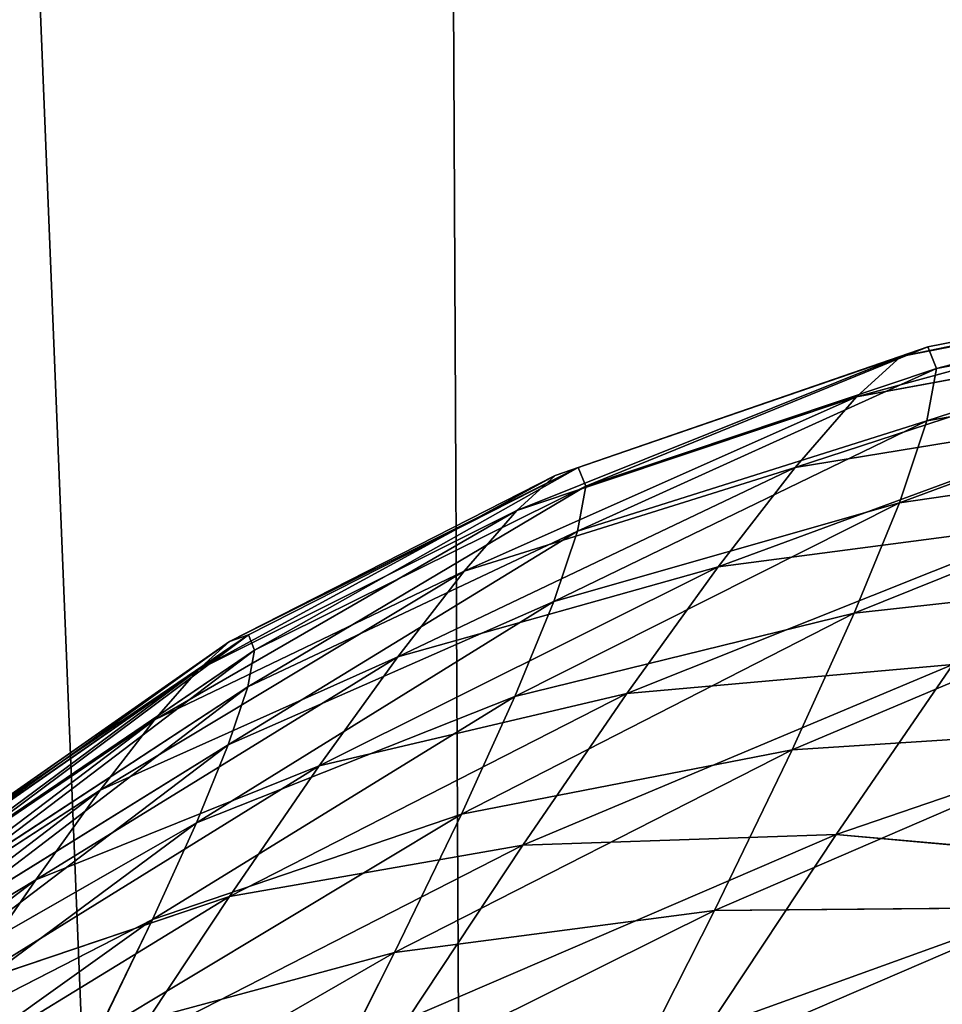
# Model space of a CAD drawing. Extents: x 80 to 596, y 77 to 1633.
# Tile 64 of 256: x 212 to 222, y 365 to 376. Entities that reach past the tile are written whole.
import ezdxf

# ---------------------------------------------------------------- set-up
doc = ezdxf.new("R2010")
doc.units = 0
doc.header["$LTSCALE"] = 25.4
doc.layers.get('0').update_dxf_attribs({"color": 13, "linetype": 'CONTINUOUS'})

# ---------------------------------------------------------------- blocks, each defined once
blk = doc.blocks.new('CADILLAC-III-8190-7988-799')
at = {"color": 7}
for p, q in [((-112.463, 373.155, 1460.116), (-116.368, 372.388, 1459.875)), ((-112.463, 373.155, 1460.116), (-116.368, 372.388, 1459.875)), ((-112.787, 373.04, 1463.349), (-116.656, 372.286, 1462.758)), ((-112.787, 373.04, 1463.349), (-116.656, 372.286, 1462.758)), ((-112.358, 372.894, 1456.878), (-116.274, 372.155, 1456.986)), ((-112.358, 372.894, 1456.878), (-116.274, 372.155, 1456.986)), ((-113.324, 372.552, 1466.517), (-117.135, 371.851, 1465.584)), ((-113.324, 372.552, 1466.517), (-117.135, 371.851, 1465.584)), ((-116.368, 372.388, 1459.875), (-120.131, 371.091, 1459.654)), ((-116.368, 372.388, 1459.875), (-120.131, 371.091, 1459.654)), ((-116.656, 372.286, 1462.758), (-116.368, 372.388, 1459.875)), ((-116.656, 372.286, 1462.758), (-116.368, 372.388, 1459.875)), ((-116.368, 372.388, 1459.875), (-116.274, 372.155, 1456.986)), ((-116.368, 372.388, 1459.875), (-116.274, 372.155, 1456.986)), ((-116.656, 372.286, 1462.758), (-120.379, 371.003, 1462.137)), ((-116.656, 372.286, 1462.758), (-120.379, 371.003, 1462.137)), ((-117.135, 371.851, 1465.584), (-116.656, 372.286, 1462.758)), ((-117.135, 371.851, 1465.584), (-116.656, 372.286, 1462.758)), ((-112.473, 372.263, 1453.691), (-116.376, 371.592, 1454.144)), ((-112.473, 372.263, 1453.691), (-116.376, 371.592, 1454.144)), ((-116.274, 372.155, 1456.986), (-120.05, 370.891, 1457.167)), ((-116.274, 372.155, 1456.986), (-120.05, 370.891, 1457.167)), ((-116.274, 372.155, 1456.986), (-116.376, 371.592, 1454.144)), ((-116.274, 372.155, 1456.986), (-116.376, 371.592, 1454.144)), ((-117.135, 371.851, 1465.584), (-120.791, 370.629, 1464.57)), ((-117.135, 371.851, 1465.584), (-120.791, 370.629, 1464.57)), ((-117.795, 371.091, 1468.303), (-117.135, 371.851, 1465.584)), ((-117.795, 371.091, 1468.303), (-117.135, 371.851, 1465.584)), ((-114.064, 371.7, 1469.566), (-117.795, 371.091, 1468.303)), ((-114.064, 371.7, 1469.566), (-117.795, 371.091, 1468.303)), ((-116.376, 371.592, 1454.144), (-120.138, 370.406, 1454.72)), ((-116.376, 371.592, 1454.144), (-120.138, 370.406, 1454.72)), ((-116.376, 371.592, 1454.144), (-116.673, 370.709, 1451.399)), ((-116.376, 371.592, 1454.144), (-116.673, 370.709, 1451.399)), ((-112.806, 371.272, 1450.613), (-116.673, 370.709, 1451.399)), ((-112.806, 371.272, 1450.613), (-116.673, 370.709, 1451.399)), ((-120.379, 371.003, 1462.137), (-123.885, 369.217, 1461.497)), ((-120.379, 371.003, 1462.137), (-123.885, 369.217, 1461.497)), ((-120.131, 371.091, 1459.654), (-123.681, 369.289, 1459.46)), ((-120.131, 371.091, 1459.654), (-123.681, 369.289, 1459.46)), ((-117.795, 371.091, 1468.303), (-121.359, 369.974, 1466.911)), ((-117.795, 371.091, 1468.303), (-121.359, 369.974, 1466.911)), ((-120.791, 370.629, 1464.57), (-120.379, 371.003, 1462.137)), ((-120.791, 370.629, 1464.57), (-120.379, 371.003, 1462.137)), ((-120.379, 371.003, 1462.137), (-120.131, 371.091, 1459.654)), ((-120.379, 371.003, 1462.137), (-120.131, 371.091, 1459.654)), ((-120.131, 371.091, 1459.654), (-120.05, 370.891, 1457.167)), ((-120.131, 371.091, 1459.654), (-120.05, 370.891, 1457.167)), ((-118.624, 370.019, 1470.866), (-117.795, 371.091, 1468.303)), ((-118.624, 370.019, 1470.866), (-117.795, 371.091, 1468.303)), ((-120.05, 370.891, 1457.167), (-123.614, 369.125, 1457.418)), ((-120.05, 370.891, 1457.167), (-123.614, 369.125, 1457.418)), ((-120.05, 370.891, 1457.167), (-120.138, 370.406, 1454.72)), ((-120.05, 370.891, 1457.167), (-120.138, 370.406, 1454.72)), ((-116.673, 370.709, 1451.399), (-120.394, 369.646, 1452.357)), ((-116.673, 370.709, 1451.399), (-120.394, 369.646, 1452.357)), ((-116.673, 370.709, 1451.399), (-117.16, 369.521, 1448.8)), ((-116.673, 370.709, 1451.399), (-117.16, 369.521, 1448.8)), ((-120.791, 370.629, 1464.57), (-124.223, 368.91, 1463.495)), ((-120.791, 370.629, 1464.57), (-124.223, 368.91, 1463.495)), ((-121.359, 369.974, 1466.911), (-120.791, 370.629, 1464.57)), ((-121.359, 369.974, 1466.911), (-120.791, 370.629, 1464.57)), ((-114.993, 370.499, 1472.44), (-118.624, 370.019, 1470.866)), ((-114.993, 370.499, 1472.44), (-118.624, 370.019, 1470.866)), ((-120.138, 370.406, 1454.72), (-123.687, 368.727, 1455.409)), ((-120.138, 370.406, 1454.72), (-123.687, 368.727, 1455.409)), ((-120.138, 370.406, 1454.72), (-120.394, 369.646, 1452.357)), ((-120.138, 370.406, 1454.72), (-120.394, 369.646, 1452.357)), ((-121.359, 369.974, 1466.911), (-124.69, 368.372, 1465.417)), ((-121.359, 369.974, 1466.911), (-124.69, 368.372, 1465.417)), ((-118.624, 370.019, 1470.866), (-122.073, 369.052, 1469.118)), ((-118.624, 370.019, 1470.866), (-122.073, 369.052, 1469.118)), ((-122.073, 369.052, 1469.118), (-121.359, 369.974, 1466.911)), ((-122.073, 369.052, 1469.118), (-121.359, 369.974, 1466.911)), ((-119.608, 368.655, 1473.227), (-118.624, 370.019, 1470.866)), ((-119.608, 368.655, 1473.227), (-118.624, 370.019, 1470.866)), ((-113.352, 369.94, 1447.699), (-117.16, 369.521, 1448.8)), ((-113.352, 369.94, 1447.699), (-117.16, 369.521, 1448.8)), ((-120.394, 369.646, 1452.357), (-123.897, 368.103, 1453.469)), ((-120.394, 369.646, 1452.357), (-123.897, 368.103, 1453.469)), ((-120.394, 369.646, 1452.357), (-120.813, 368.623, 1450.119)), ((-120.394, 369.646, 1452.357), (-120.813, 368.623, 1450.119)), ((-117.16, 369.521, 1448.8), (-120.813, 368.623, 1450.119)), ((-117.16, 369.521, 1448.8), (-120.813, 368.623, 1450.119)), ((-117.16, 369.521, 1448.8), (-117.828, 368.049, 1446.392)), ((-117.16, 369.521, 1448.8), (-117.828, 368.049, 1446.392)), ((-123.885, 369.217, 1461.497), (-127.107, 366.961, 1460.852)), ((-123.885, 369.217, 1461.497), (-127.107, 366.961, 1460.852)), ((-123.681, 369.289, 1459.46), (-126.951, 367.017, 1459.294)), ((-123.681, 369.289, 1459.46), (-126.951, 367.017, 1459.294)), ((-124.223, 368.91, 1463.495), (-123.885, 369.217, 1461.497)), ((-124.223, 368.91, 1463.495), (-123.885, 369.217, 1461.497)), ((-123.885, 369.217, 1461.497), (-123.681, 369.289, 1459.46)), ((-123.885, 369.217, 1461.497), (-123.681, 369.289, 1459.46)), ((-123.681, 369.289, 1459.46), (-123.614, 369.125, 1457.418)), ((-123.681, 369.289, 1459.46), (-123.614, 369.125, 1457.418)), ((-123.614, 369.125, 1457.418), (-126.9, 366.891, 1457.733)), ((-123.614, 369.125, 1457.418), (-126.9, 366.891, 1457.733)), ((-123.614, 369.125, 1457.418), (-123.687, 368.727, 1455.409)), ((-123.614, 369.125, 1457.418), (-123.687, 368.727, 1455.409)), ((-122.073, 369.052, 1469.118), (-125.276, 367.615, 1467.228)), ((-122.073, 369.052, 1469.118), (-125.276, 367.615, 1467.228)), ((-122.92, 367.877, 1471.151), (-122.073, 369.052, 1469.118)), ((-122.92, 367.877, 1471.151), (-122.073, 369.052, 1469.118)), ((-124.223, 368.91, 1463.495), (-127.366, 366.726, 1462.379)), ((-124.223, 368.91, 1463.495), (-127.366, 366.726, 1462.379)), ((-124.69, 368.372, 1465.417), (-124.223, 368.91, 1463.495)), ((-124.69, 368.372, 1465.417), (-124.223, 368.91, 1463.495)), ((-116.096, 368.97, 1475.087), (-119.608, 368.655, 1473.227)), ((-116.096, 368.97, 1475.087), (-119.608, 368.655, 1473.227)), ((-117.353, 367.14, 1477.462), (-116.096, 368.97, 1475.087)), ((-117.353, 367.14, 1477.462), (-116.096, 368.97, 1475.087)), ((-123.687, 368.727, 1455.409), (-126.956, 366.587, 1456.197)), ((-123.687, 368.727, 1455.409), (-126.956, 366.587, 1456.197)), ((-123.687, 368.727, 1455.409), (-123.897, 368.103, 1453.469)), ((-123.687, 368.727, 1455.409), (-123.897, 368.103, 1453.469)), ((-120.813, 368.623, 1450.119), (-124.241, 367.263, 1451.631)), ((-120.813, 368.623, 1450.119), (-124.241, 367.263, 1451.631)), ((-119.608, 368.655, 1473.227), (-122.92, 367.877, 1471.151)), ((-119.608, 368.655, 1473.227), (-122.92, 367.877, 1471.151)), ((-120.813, 368.623, 1450.119), (-121.388, 367.356, 1448.046)), ((-120.813, 368.623, 1450.119), (-121.388, 367.356, 1448.046)), ((-120.728, 367.023, 1475.345), (-119.608, 368.655, 1473.227)), ((-120.728, 367.023, 1475.345), (-119.608, 368.655, 1473.227)), ((-124.69, 368.372, 1465.417), (-127.722, 366.316, 1463.849)), ((-124.69, 368.372, 1465.417), (-127.722, 366.316, 1463.849)), ((-125.276, 367.615, 1467.228), (-124.69, 368.372, 1465.417)), ((-125.276, 367.615, 1467.228), (-124.69, 368.372, 1465.417)), ((-114.1, 368.29, 1445), (-117.828, 368.049, 1446.392)), ((-114.1, 368.29, 1445), (-117.828, 368.049, 1446.392)), ((-123.897, 368.103, 1453.469), (-127.117, 366.109, 1454.714)), ((-123.897, 368.103, 1453.469), (-127.117, 366.109, 1454.714)), ((-123.897, 368.103, 1453.469), (-124.241, 367.263, 1451.631)), ((-123.897, 368.103, 1453.469), (-124.241, 367.263, 1451.631)), ((-117.828, 368.049, 1446.392), (-121.388, 367.356, 1448.046)), ((-117.828, 368.049, 1446.392), (-121.388, 367.356, 1448.046)), ((-117.828, 368.049, 1446.392), (-118.664, 366.321, 1444.22)), ((-117.828, 368.049, 1446.392), (-118.664, 366.321, 1444.22)), ((-122.92, 367.877, 1471.151), (-125.971, 366.651, 1468.898)), ((-122.92, 367.877, 1471.151), (-125.971, 366.651, 1468.898)), ((-123.885, 366.472, 1472.975), (-122.92, 367.877, 1471.151)), ((-123.885, 366.472, 1472.975), (-122.92, 367.877, 1471.151)), ((-125.276, 367.615, 1467.228), (-128.171, 365.736, 1465.234)), ((-125.276, 367.615, 1467.228), (-128.171, 365.736, 1465.234)), ((-125.971, 366.651, 1468.898), (-125.276, 367.615, 1467.228)), ((-125.971, 366.651, 1468.898), (-125.276, 367.615, 1467.228)), ((-121.388, 367.356, 1448.046), (-124.713, 366.223, 1449.93)), ((-121.388, 367.356, 1448.046), (-124.713, 366.223, 1449.93)), ((-121.388, 367.356, 1448.046), (-122.107, 365.867, 1446.176)), ((-121.388, 367.356, 1448.046), (-122.107, 365.867, 1446.176)), ((-124.241, 367.263, 1451.631), (-127.38, 365.467, 1453.309)), ((-124.241, 367.263, 1451.631), (-127.38, 365.467, 1453.309)), ((-124.241, 367.263, 1451.631), (-124.713, 366.223, 1449.93)), ((-124.241, 367.263, 1451.631), (-124.713, 366.223, 1449.93)), ((-117.353, 367.14, 1477.462), (-120.728, 367.023, 1475.345)), ((-117.353, 367.14, 1477.462), (-120.728, 367.023, 1475.345)), ((-118.741, 365.042, 1479.521), (-117.353, 367.14, 1477.462)), ((-118.741, 365.042, 1479.521), (-117.353, 367.14, 1477.462)), ((-113.822, 366.82, 1479.285), (-117.353, 367.14, 1477.462)), ((-113.822, 366.82, 1479.285), (-117.353, 367.14, 1477.462)), ((-120.728, 367.023, 1475.345), (-123.885, 366.472, 1472.975)), ((-120.728, 367.023, 1475.345), (-123.885, 366.472, 1472.975)), ((-121.966, 365.152, 1477.182), (-120.728, 367.023, 1475.345)), ((-121.966, 365.152, 1477.182), (-120.728, 367.023, 1475.345)), ((-125.971, 366.651, 1468.898), (-128.702, 364.999, 1466.51)), ((-125.971, 366.651, 1468.898), (-128.702, 364.999, 1466.51)), ((-126.763, 365.497, 1470.395), (-125.971, 366.651, 1468.898)), ((-126.763, 365.497, 1470.395), (-125.971, 366.651, 1468.898)), ((-123.885, 366.472, 1472.975), (-126.763, 365.497, 1470.395)), ((-123.885, 366.472, 1472.975), (-126.763, 365.497, 1470.395)), ((-124.951, 364.861, 1474.556), (-123.885, 366.472, 1472.975)), ((-124.951, 364.861, 1474.556), (-123.885, 366.472, 1472.975)), ((-115.038, 366.352, 1442.565), (-118.664, 366.321, 1444.22)), ((-115.038, 366.352, 1442.565), (-118.664, 366.321, 1444.22)), ((-124.713, 366.223, 1449.93), (-127.74, 364.672, 1452.008)), ((-124.713, 366.223, 1449.93), (-127.74, 364.672, 1452.008)), ((-124.713, 366.223, 1449.93), (-125.304, 365.001, 1448.395)), ((-124.713, 366.223, 1449.93), (-125.304, 365.001, 1448.395)), ((-118.664, 366.321, 1444.22), (-122.107, 365.867, 1446.176)), ((-118.664, 366.321, 1444.22), (-122.107, 365.867, 1446.176)), ((-118.664, 366.321, 1444.22), (-119.654, 364.365, 1442.323)), ((-118.664, 366.321, 1444.22), (-119.654, 364.365, 1442.323)), ((-122.107, 365.867, 1446.176), (-125.304, 365.001, 1448.395)), ((-122.107, 365.867, 1446.176), (-125.304, 365.001, 1448.395)), ((-122.107, 365.867, 1446.176), (-122.96, 364.184, 1444.542)), ((-122.107, 365.867, 1446.176), (-122.96, 364.184, 1444.542))]:
    blk.add_line(p, q, dxfattribs=at)
mesh = blk.add_polyface(dxfattribs=at)
corners = [(-242.988, 380.472, 1411.125), (-246.192, 300.973, 1411.125), (-247.799, 340.852, 1411.125), (-238.208, 261.868, 1411.125), (-231.884, 418.808, 1411.125), (-224.056, 224.55, 1411.125), (-214.774, 454.866, 1411.125), (-204.1, 189.986, 1411.125), (-192.102, 487.712, 1411.125), (-178.858, 159.07, 1411.125), (-164.454, 516.496, 1411.125), (-148.984, 132.604, 1411.125), (-132.548, 540.473, 1411.125), (-115.251, 111.273, 1411.125), (-97.208, 559.021, 1411.125), (-78.534, 95.629, 1411.125), (-74.237, 341.539, 1411.125), (-59.35, 571.659, 1411.125), (-68.222, 362.022, 1411.125), (-56.681, 379.98, 1411.125), (-19.956, 578.062, 1411.125), (-40.548, 393.96, 1411.125), (-21.13, 402.828, 1411.125), (0, 405.866, 1411.125), (19.956, 578.062, 1411.125), (21.13, 402.828, 1411.125), (59.35, 571.659, 1411.125), (40.548, 393.96, 1411.125), (56.681, 379.98, 1411.125), (68.222, 362.022, 1411.125), (97.208, 559.021, 1411.125), (74.237, 341.539, 1411.125), (74.237, 320.192, 1411.125), (78.534, 95.629, 1411.125), (115.251, 111.273, 1411.125), (132.548, 540.473, 1411.125), (148.984, 132.604, 1411.125), (164.454, 516.496, 1411.125), (178.858, 159.07, 1411.125), (192.102, 487.712, 1411.125), (204.1, 189.986, 1411.125), (214.774, 454.866, 1411.125), (224.056, 224.55, 1411.125), (231.884, 418.808, 1411.125), (238.208, 261.868, 1411.125), (242.988, 380.472, 1411.125), (246.192, 300.973, 1411.125), (247.799, 340.852, 1411.125), (-74.237, 320.192, 1411.125), (-39.782, 86.077, 1411.125), (-68.222, 299.71, 1411.125), (-56.681, 281.751, 1411.125), (-40.548, 267.772, 1411.125), (-21.13, 258.904, 1411.125), (0, 82.866, 1411.125), (0, 255.866, 1411.125), (21.13, 258.904, 1411.125), (39.782, 86.077, 1411.125), (40.548, 267.772, 1411.125), (56.681, 281.751, 1411.125), (68.222, 299.71, 1411.125)]
mesh.append_faces([[corners[k] for k in face] for face in [(0, 1, 2), (46, 45, 47)]], dxfattribs={"vtx0": -1, "color": 7})
mesh.append_faces([[corners[k] for k in face] for face in [(1, 0, 3), (3, 4, 5), (5, 6, 7), (7, 8, 9), (9, 10, 11), (11, 12, 13), (13, 14, 15), (16, 17, 18), (18, 17, 19), (19, 20, 21), (21, 20, 22), (22, 20, 23), (23, 24, 25), (25, 26, 27), (27, 26, 28), (28, 26, 29), (29, 30, 31), (31, 30, 32), (33, 30, 34), (34, 35, 36), (36, 37, 38), (38, 39, 40), (40, 41, 42), (42, 43, 44), (44, 45, 46), (15, 48, 49), (48, 15, 16), (49, 53, 54), (54, 56, 57), (57, 58, 33)]], dxfattribs={"vtx0": -1, "vtx1": -1, "color": 7})
mesh.append_faces([[corners[k] for k in face] for face in [(15, 14, 16), (32, 30, 33)]], dxfattribs={"vtx0": -1, "vtx1": -1, "vtx2": -1, "color": 7})
mesh.append_faces([[corners[k] for k in face] for face in [(3, 0, 4), (5, 4, 6), (7, 6, 8), (9, 8, 10), (11, 10, 12), (13, 12, 14), (16, 14, 17), (19, 17, 20), (23, 20, 24), (25, 24, 26), (29, 26, 30), (34, 30, 35), (36, 35, 37), (38, 37, 39), (40, 39, 41), (42, 41, 43), (44, 43, 45), (49, 48, 50), (49, 50, 51), (49, 51, 52), (49, 52, 53), (54, 53, 55), (54, 55, 56), (57, 56, 58), (33, 58, 59), (33, 59, 60), (33, 60, 32)]], dxfattribs={"vtx0": -1, "vtx2": -1, "color": 7})
mesh = blk.add_polyface(dxfattribs=at)
corners = [(-39.782, 86.077, 1411.325), (-74.237, 320.192, 1411.325), (-78.534, 95.629, 1411.325), (-68.222, 299.71, 1411.325), (-56.681, 281.751, 1411.325), (-40.548, 267.772, 1411.325), (-21.13, 258.904, 1411.325), (0, 82.866, 1411.325), (0, 255.866, 1411.325), (39.782, 86.077, 1411.325), (21.13, 258.904, 1411.325), (40.548, 267.772, 1411.325), (78.534, 95.629, 1411.325), (56.681, 281.751, 1411.325), (68.222, 299.71, 1411.325), (74.237, 320.192, 1411.325), (74.237, 341.539, 1411.325), (-246.192, 300.973, 1411.325), (-242.988, 380.472, 1411.325), (-247.799, 340.852, 1411.325), (-238.208, 261.868, 1411.325), (-231.884, 418.808, 1411.325), (-224.056, 224.55, 1411.325), (-214.774, 454.866, 1411.325), (-204.1, 189.986, 1411.325), (-192.102, 487.712, 1411.325), (-178.858, 159.07, 1411.325), (-164.454, 516.496, 1411.325), (-148.984, 132.604, 1411.325), (-132.548, 540.473, 1411.325), (-115.251, 111.273, 1411.325), (-97.208, 559.021, 1411.325), (-74.237, 341.539, 1411.325), (-59.35, 571.659, 1411.325), (-68.222, 362.022, 1411.325), (-56.681, 379.98, 1411.325), (-19.956, 578.062, 1411.325), (-40.548, 393.96, 1411.325), (-21.13, 402.828, 1411.325), (0, 405.866, 1411.325), (19.956, 578.062, 1411.325), (21.13, 402.828, 1411.325), (59.35, 571.659, 1411.325), (40.548, 393.96, 1411.325), (56.681, 379.98, 1411.325), (68.222, 362.022, 1411.325), (97.208, 559.021, 1411.325), (115.251, 111.273, 1411.325), (132.548, 540.473, 1411.325), (148.984, 132.604, 1411.325), (164.454, 516.496, 1411.325), (178.858, 159.07, 1411.325), (192.102, 487.712, 1411.325), (204.1, 189.986, 1411.325), (214.774, 454.866, 1411.325), (224.056, 224.55, 1411.325), (231.884, 418.808, 1411.325), (238.208, 261.868, 1411.325), (242.988, 380.472, 1411.325), (246.192, 300.973, 1411.325), (247.799, 340.852, 1411.325)]
mesh.append_faces([[corners[k] for k in face] for face in [(17, 18, 19), (58, 59, 60)]], dxfattribs={"vtx0": -1, "color": 7})
mesh.append_faces([[corners[k] for k in face] for face in [(0, 1, 2), (1, 0, 3), (3, 0, 4), (4, 0, 5), (5, 0, 6), (6, 7, 8), (8, 9, 10), (10, 9, 11), (11, 12, 13), (13, 12, 14), (14, 12, 15), (15, 12, 16), (18, 20, 21), (21, 22, 23), (23, 24, 25), (25, 26, 27), (27, 28, 29), (29, 30, 31), (31, 32, 33), (32, 2, 1), (33, 35, 36), (36, 39, 40), (40, 41, 42), (42, 45, 46), (46, 47, 48), (48, 49, 50), (50, 51, 52), (52, 53, 54), (54, 55, 56), (56, 57, 58)]], dxfattribs={"vtx0": -1, "vtx1": -1, "color": 7})
mesh.append_faces([[corners[k] for k in face] for face in [(31, 2, 32), (46, 16, 12)]], dxfattribs={"vtx0": -1, "vtx1": -1, "vtx2": -1, "color": 7})
mesh.append_faces([[corners[k] for k in face] for face in [(6, 0, 7), (8, 7, 9), (11, 9, 12), (18, 17, 20), (21, 20, 22), (23, 22, 24), (25, 24, 26), (27, 26, 28), (29, 28, 30), (31, 30, 2), (33, 32, 34), (33, 34, 35), (36, 35, 37), (36, 37, 38), (36, 38, 39), (40, 39, 41), (42, 41, 43), (42, 43, 44), (42, 44, 45), (46, 45, 16), (46, 12, 47), (48, 47, 49), (50, 49, 51), (52, 51, 53), (54, 53, 55), (56, 55, 57), (58, 57, 59)]], dxfattribs={"vtx0": -1, "vtx2": -1, "color": 7})
mesh = blk.add_polyface(dxfattribs=at)
corners = [(-241.615, 310.171, 1555.795), (-235.734, 387.748, 1555.795), (-241.806, 349.197, 1555.795), (-235.167, 271.681, 1555.795), (-223.557, 424.826, 1555.795), (-222.628, 234.724, 1555.795), (-205.59, 459.47, 1555.795), (-204.323, 200.257, 1555.795), (-182.298, 490.784, 1555.795), (-180.726, 169.173, 1555.795), (-154.284, 517.955, 1555.795), (-152.448, 142.276, 1555.795), (-122.275, 540.282, 1555.795), (-120.222, 120.264, 1555.795), (-87.099, 557.184, 1555.795), (-84.882, 103.707, 1555.795), (-49.667, 568.225, 1555.795), (-47.344, 93.032, 1555.795), (-10.949, 573.118, 1555.795), (-8.58, 88.518, 1555.795), (28.053, 571.738, 1555.795), (30.407, 90.28, 1555.795), (66.328, 564.118, 1555.795), (68.606, 98.273, 1555.795), (102.886, 550.458, 1555.795), (105.028, 112.29, 1555.795), (136.778, 531.11, 1555.795), (138.73, 131.968, 1555.795), (167.129, 506.576, 1555.795), (168.839, 156.797, 1555.795), (193.15, 477.492, 1555.795), (194.575, 186.135, 1555.795), (214.17, 444.609, 1555.795), (215.271, 219.221, 1555.795), (229.642, 408.781, 1555.795), (230.393, 255.199, 1555.795), (239.167, 370.935, 1555.795), (239.547, 293.137, 1555.795), (242.497, 332.051, 1555.795)]
mesh.append_faces([[corners[k] for k in face] for face in [(0, 1, 2), (36, 37, 38)]], dxfattribs={"vtx0": -1, "color": 7})
mesh.append_faces([[corners[k] for k in face] for face in [(1, 3, 4), (4, 5, 6), (6, 7, 8), (8, 9, 10), (10, 11, 12), (12, 13, 14), (14, 15, 16), (16, 17, 18), (18, 19, 20), (20, 21, 22), (22, 23, 24), (24, 25, 26), (26, 27, 28), (28, 29, 30), (30, 31, 32), (32, 33, 34), (34, 35, 36)]], dxfattribs={"vtx0": -1, "vtx1": -1, "color": 7})
mesh.append_faces([[corners[k] for k in face] for face in [(1, 0, 3), (4, 3, 5), (6, 5, 7), (8, 7, 9), (10, 9, 11), (12, 11, 13), (14, 13, 15), (16, 15, 17), (18, 17, 19), (20, 19, 21), (22, 21, 23), (24, 23, 25), (26, 25, 27), (28, 27, 29), (30, 29, 31), (32, 31, 33), (34, 33, 35), (36, 35, 37)]], dxfattribs={"vtx0": -1, "vtx2": -1, "color": 7})
mesh = blk.add_polyface(dxfattribs=at)
corners = [(-235.734, 387.748, 1555.395), (-241.615, 310.171, 1555.395), (-241.806, 349.197, 1555.395), (-235.167, 271.681, 1555.395), (-223.557, 424.826, 1555.395), (-222.628, 234.724, 1555.395), (-205.59, 459.47, 1555.395), (-204.323, 200.257, 1555.395), (-182.298, 490.784, 1555.395), (-180.726, 169.173, 1555.395), (-154.284, 517.955, 1555.395), (-152.448, 142.276, 1555.395), (-122.275, 540.282, 1555.395), (-120.222, 120.264, 1555.395), (-87.099, 557.184, 1555.395), (-84.882, 103.707, 1555.395), (-49.667, 568.225, 1555.395), (-47.344, 93.032, 1555.395), (-10.949, 573.118, 1555.395), (-8.58, 88.518, 1555.395), (28.053, 571.738, 1555.395), (30.407, 90.28, 1555.395), (66.328, 564.118, 1555.395), (68.606, 98.273, 1555.395), (102.886, 550.458, 1555.395), (105.028, 112.29, 1555.395), (136.778, 531.11, 1555.395), (138.73, 131.968, 1555.395), (167.129, 506.576, 1555.395), (168.839, 156.797, 1555.395), (193.15, 477.492, 1555.395), (194.575, 186.135, 1555.395), (214.17, 444.609, 1555.395), (215.271, 219.221, 1555.395), (229.642, 408.781, 1555.395), (230.393, 255.199, 1555.395), (239.167, 370.935, 1555.395), (239.547, 293.137, 1555.395), (242.497, 332.051, 1555.395)]
mesh.append_faces([[corners[k] for k in face] for face in [(0, 1, 2), (37, 36, 38)]], dxfattribs={"vtx0": -1, "color": 7})
mesh.append_faces([[corners[k] for k in face] for face in [(1, 0, 3), (3, 4, 5), (5, 6, 7), (7, 8, 9), (9, 10, 11), (11, 12, 13), (13, 14, 15), (15, 16, 17), (17, 18, 19), (19, 20, 21), (21, 22, 23), (23, 24, 25), (25, 26, 27), (27, 28, 29), (29, 30, 31), (31, 32, 33), (33, 34, 35), (35, 36, 37)]], dxfattribs={"vtx0": -1, "vtx1": -1, "color": 7})
mesh.append_faces([[corners[k] for k in face] for face in [(3, 0, 4), (5, 4, 6), (7, 6, 8), (9, 8, 10), (11, 10, 12), (13, 12, 14), (15, 14, 16), (17, 16, 18), (19, 18, 20), (21, 20, 22), (23, 22, 24), (25, 24, 26), (27, 26, 28), (29, 28, 30), (31, 30, 32), (33, 32, 34), (35, 34, 36)]], dxfattribs={"vtx0": -1, "vtx2": -1, "color": 7})
mesh = blk.add_polyface(dxfattribs=at)
corners = [(-116.656, 372.286, 1462.758), (-112.463, 373.155, 1460.116), (-116.368, 372.388, 1459.875), (-112.787, 373.04, 1463.349)]
mesh.append_faces([[corners[k] for k in face] for face in [(0, 1, 2), (1, 0, 3)]], dxfattribs={"vtx0": -1, "color": 7})
mesh = blk.add_polyface(dxfattribs=at)
corners = [(-116.274, 372.155, 1456.986), (-112.463, 373.155, 1460.116), (-112.358, 372.894, 1456.878), (-116.368, 372.388, 1459.875)]
mesh.append_faces([[corners[k] for k in face] for face in [(0, 1, 2), (1, 0, 3)]], dxfattribs={"vtx0": -1, "color": 7})
mesh = blk.add_polyface(dxfattribs=at)
corners = [(-117.135, 371.851, 1465.584), (-112.787, 373.04, 1463.349), (-116.656, 372.286, 1462.758), (-113.324, 372.552, 1466.517)]
mesh.append_faces([[corners[k] for k in face] for face in [(0, 1, 2), (1, 0, 3)]], dxfattribs={"vtx0": -1, "color": 7})
mesh = blk.add_polyface(dxfattribs=at)
corners = [(-116.376, 371.592, 1454.144), (-112.358, 372.894, 1456.878), (-112.473, 372.263, 1453.691), (-116.274, 372.155, 1456.986)]
mesh.append_faces([[corners[k] for k in face] for face in [(0, 1, 2), (1, 0, 3)]], dxfattribs={"vtx0": -1, "color": 7})
mesh = blk.add_polyface(dxfattribs=at)
corners = [(-117.795, 371.091, 1468.303), (-113.324, 372.552, 1466.517), (-117.135, 371.851, 1465.584), (-114.064, 371.7, 1469.566)]
mesh.append_faces([[corners[k] for k in face] for face in [(0, 1, 2), (1, 0, 3)]], dxfattribs={"vtx0": -1, "color": 7})
mesh = blk.add_polyface(dxfattribs=at)
corners = [(-120.379, 371.003, 1462.137), (-116.368, 372.388, 1459.875), (-120.131, 371.091, 1459.654), (-116.656, 372.286, 1462.758)]
mesh.append_faces([[corners[k] for k in face] for face in [(0, 1, 2), (1, 0, 3)]], dxfattribs={"vtx0": -1, "color": 7})
mesh = blk.add_polyface(dxfattribs=at)
corners = [(-120.05, 370.891, 1457.167), (-116.368, 372.388, 1459.875), (-116.274, 372.155, 1456.986), (-120.131, 371.091, 1459.654)]
mesh.append_faces([[corners[k] for k in face] for face in [(0, 1, 2), (1, 0, 3)]], dxfattribs={"vtx0": -1, "color": 7})
mesh = blk.add_polyface(dxfattribs=at)
corners = [(-120.791, 370.629, 1464.57), (-116.656, 372.286, 1462.758), (-120.379, 371.003, 1462.137), (-117.135, 371.851, 1465.584)]
mesh.append_faces([[corners[k] for k in face] for face in [(0, 1, 2), (1, 0, 3)]], dxfattribs={"vtx0": -1, "color": 7})
mesh = blk.add_polyface(dxfattribs=at)
corners = [(-116.673, 370.709, 1451.399), (-112.473, 372.263, 1453.691), (-112.806, 371.272, 1450.613), (-116.376, 371.592, 1454.144)]
mesh.append_faces([[corners[k] for k in face] for face in [(0, 1, 2), (1, 0, 3)]], dxfattribs={"vtx0": -1, "color": 7})
mesh = blk.add_polyface(dxfattribs=at)
corners = [(-120.138, 370.406, 1454.72), (-116.274, 372.155, 1456.986), (-116.376, 371.592, 1454.144), (-120.05, 370.891, 1457.167)]
mesh.append_faces([[corners[k] for k in face] for face in [(0, 1, 2), (1, 0, 3)]], dxfattribs={"vtx0": -1, "color": 7})
mesh = blk.add_polyface(dxfattribs=at)
corners = [(-121.359, 369.974, 1466.911), (-117.135, 371.851, 1465.584), (-120.791, 370.629, 1464.57), (-117.795, 371.091, 1468.303)]
mesh.append_faces([[corners[k] for k in face] for face in [(0, 1, 2), (1, 0, 3)]], dxfattribs={"vtx0": -1, "color": 7})
mesh = blk.add_polyface(dxfattribs=at)
corners = [(-118.624, 370.019, 1470.866), (-114.064, 371.7, 1469.566), (-117.795, 371.091, 1468.303), (-114.993, 370.499, 1472.44)]
mesh.append_faces([[corners[k] for k in face] for face in [(0, 1, 2), (1, 0, 3)]], dxfattribs={"vtx0": -1, "color": 7})
mesh = blk.add_polyface(dxfattribs=at)
corners = [(-120.394, 369.646, 1452.357), (-116.376, 371.592, 1454.144), (-116.673, 370.709, 1451.399), (-120.138, 370.406, 1454.72)]
mesh.append_faces([[corners[k] for k in face] for face in [(0, 1, 2), (1, 0, 3)]], dxfattribs={"vtx0": -1, "color": 7})
mesh = blk.add_polyface(dxfattribs=at)
corners = [(-117.16, 369.521, 1448.8), (-112.806, 371.272, 1450.613), (-113.352, 369.94, 1447.699), (-116.673, 370.709, 1451.399)]
mesh.append_faces([[corners[k] for k in face] for face in [(0, 1, 2), (1, 0, 3)]], dxfattribs={"vtx0": -1, "color": 7})
mesh = blk.add_polyface(dxfattribs=at)
corners = [(-124.223, 368.91, 1463.495), (-120.379, 371.003, 1462.137), (-123.885, 369.217, 1461.497), (-120.791, 370.629, 1464.57)]
mesh.append_faces([[corners[k] for k in face] for face in [(0, 1, 2), (1, 0, 3)]], dxfattribs={"vtx0": -1, "color": 7})
mesh = blk.add_polyface(dxfattribs=at)
corners = [(-123.885, 369.217, 1461.497), (-120.131, 371.091, 1459.654), (-123.681, 369.289, 1459.46), (-120.379, 371.003, 1462.137)]
mesh.append_faces([[corners[k] for k in face] for face in [(0, 1, 2), (1, 0, 3)]], dxfattribs={"vtx0": -1, "color": 7})
mesh = blk.add_polyface(dxfattribs=at)
corners = [(-123.614, 369.125, 1457.418), (-120.131, 371.091, 1459.654), (-120.05, 370.891, 1457.167), (-123.681, 369.289, 1459.46)]
mesh.append_faces([[corners[k] for k in face] for face in [(0, 1, 2), (1, 0, 3)]], dxfattribs={"vtx0": -1, "color": 7})
mesh = blk.add_polyface(dxfattribs=at)
corners = [(-122.073, 369.052, 1469.118), (-117.795, 371.091, 1468.303), (-121.359, 369.974, 1466.911), (-118.624, 370.019, 1470.866)]
mesh.append_faces([[corners[k] for k in face] for face in [(0, 1, 2), (1, 0, 3)]], dxfattribs={"vtx0": -1, "color": 7})
mesh = blk.add_polyface(dxfattribs=at)
corners = [(-123.687, 368.727, 1455.409), (-120.05, 370.891, 1457.167), (-120.138, 370.406, 1454.72), (-123.614, 369.125, 1457.418)]
mesh.append_faces([[corners[k] for k in face] for face in [(0, 1, 2), (1, 0, 3)]], dxfattribs={"vtx0": -1, "color": 7})
mesh = blk.add_polyface(dxfattribs=at)
corners = [(-120.813, 368.623, 1450.119), (-116.673, 370.709, 1451.399), (-117.16, 369.521, 1448.8), (-120.394, 369.646, 1452.357)]
mesh.append_faces([[corners[k] for k in face] for face in [(0, 1, 2), (1, 0, 3)]], dxfattribs={"vtx0": -1, "color": 7})
mesh = blk.add_polyface(dxfattribs=at)
corners = [(-124.69, 368.372, 1465.417), (-120.791, 370.629, 1464.57), (-124.223, 368.91, 1463.495), (-121.359, 369.974, 1466.911)]
mesh.append_faces([[corners[k] for k in face] for face in [(0, 1, 2), (1, 0, 3)]], dxfattribs={"vtx0": -1, "color": 7})
mesh = blk.add_polyface(dxfattribs=at)
corners = [(-119.608, 368.655, 1473.227), (-114.993, 370.499, 1472.44), (-118.624, 370.019, 1470.866), (-116.096, 368.97, 1475.087)]
mesh.append_faces([[corners[k] for k in face] for face in [(0, 1, 2), (1, 0, 3)]], dxfattribs={"vtx0": -1, "color": 7})
mesh = blk.add_polyface(dxfattribs=at)
corners = [(-123.897, 368.103, 1453.469), (-120.138, 370.406, 1454.72), (-120.394, 369.646, 1452.357), (-123.687, 368.727, 1455.409)]
mesh.append_faces([[corners[k] for k in face] for face in [(0, 1, 2), (1, 0, 3)]], dxfattribs={"vtx0": -1, "color": 7})
mesh = blk.add_polyface(dxfattribs=at)
corners = [(-125.276, 367.615, 1467.228), (-121.359, 369.974, 1466.911), (-124.69, 368.372, 1465.417), (-122.073, 369.052, 1469.118)]
mesh.append_faces([[corners[k] for k in face] for face in [(0, 1, 2), (1, 0, 3)]], dxfattribs={"vtx0": -1, "color": 7})
mesh = blk.add_polyface(dxfattribs=at)
corners = [(-122.92, 367.877, 1471.151), (-118.624, 370.019, 1470.866), (-122.073, 369.052, 1469.118), (-119.608, 368.655, 1473.227)]
mesh.append_faces([[corners[k] for k in face] for face in [(0, 1, 2), (1, 0, 3)]], dxfattribs={"vtx0": -1, "color": 7})
mesh = blk.add_polyface(dxfattribs=at)
corners = [(-117.828, 368.049, 1446.392), (-113.352, 369.94, 1447.699), (-114.1, 368.29, 1445), (-117.16, 369.521, 1448.8)]
mesh.append_faces([[corners[k] for k in face] for face in [(0, 1, 2), (1, 0, 3)]], dxfattribs={"vtx0": -1, "color": 7})
mesh = blk.add_polyface(dxfattribs=at)
corners = [(-124.241, 367.263, 1451.631), (-120.394, 369.646, 1452.357), (-120.813, 368.623, 1450.119), (-123.897, 368.103, 1453.469)]
mesh.append_faces([[corners[k] for k in face] for face in [(0, 1, 2), (1, 0, 3)]], dxfattribs={"vtx0": -1, "color": 7})
mesh = blk.add_polyface(dxfattribs=at)
corners = [(-121.388, 367.356, 1448.046), (-117.16, 369.521, 1448.8), (-117.828, 368.049, 1446.392), (-120.813, 368.623, 1450.119)]
mesh.append_faces([[corners[k] for k in face] for face in [(0, 1, 2), (1, 0, 3)]], dxfattribs={"vtx0": -1, "color": 7})
mesh = blk.add_polyface(dxfattribs=at)
corners = [(-127.366, 366.726, 1462.379), (-123.885, 369.217, 1461.497), (-127.107, 366.961, 1460.852), (-124.223, 368.91, 1463.495)]
mesh.append_faces([[corners[k] for k in face] for face in [(0, 1, 2), (1, 0, 3)]], dxfattribs={"vtx0": -1, "color": 7})
mesh = blk.add_polyface(dxfattribs=at)
corners = [(-127.107, 366.961, 1460.852), (-123.681, 369.289, 1459.46), (-126.951, 367.017, 1459.294), (-123.885, 369.217, 1461.497)]
mesh.append_faces([[corners[k] for k in face] for face in [(0, 1, 2), (1, 0, 3)]], dxfattribs={"vtx0": -1, "color": 7})
mesh = blk.add_polyface(dxfattribs=at)
corners = [(-126.9, 366.891, 1457.733), (-123.681, 369.289, 1459.46), (-123.614, 369.125, 1457.418), (-126.951, 367.017, 1459.294)]
mesh.append_faces([[corners[k] for k in face] for face in [(0, 1, 2), (1, 0, 3)]], dxfattribs={"vtx0": -1, "color": 7})
mesh = blk.add_polyface(dxfattribs=at)
corners = [(-126.956, 366.587, 1456.197), (-123.614, 369.125, 1457.418), (-123.687, 368.727, 1455.409), (-126.9, 366.891, 1457.733)]
mesh.append_faces([[corners[k] for k in face] for face in [(0, 1, 2), (1, 0, 3)]], dxfattribs={"vtx0": -1, "color": 7})
mesh = blk.add_polyface(dxfattribs=at)
corners = [(-125.971, 366.651, 1468.898), (-122.073, 369.052, 1469.118), (-125.276, 367.615, 1467.228), (-122.92, 367.877, 1471.151)]
mesh.append_faces([[corners[k] for k in face] for face in [(0, 1, 2), (1, 0, 3)]], dxfattribs={"vtx0": -1, "color": 7})
mesh = blk.add_polyface(dxfattribs=at)
corners = [(-127.722, 366.316, 1463.849), (-124.223, 368.91, 1463.495), (-127.366, 366.726, 1462.379), (-124.69, 368.372, 1465.417)]
mesh.append_faces([[corners[k] for k in face] for face in [(0, 1, 2), (1, 0, 3)]], dxfattribs={"vtx0": -1, "color": 7})
mesh = blk.add_polyface(dxfattribs=at)
corners = [(-120.728, 367.023, 1475.345), (-116.096, 368.97, 1475.087), (-119.608, 368.655, 1473.227), (-117.353, 367.14, 1477.462)]
mesh.append_faces([[corners[k] for k in face] for face in [(0, 1, 2), (1, 0, 3)]], dxfattribs={"vtx0": -1, "color": 7})
mesh = blk.add_polyface(dxfattribs=at)
corners = [(-117.353, 367.14, 1477.462), (-112.452, 368.815, 1476.696), (-116.096, 368.97, 1475.087), (-113.822, 366.82, 1479.285)]
mesh.append_faces([[corners[k] for k in face] for face in [(0, 1, 2), (1, 0, 3)]], dxfattribs={"vtx0": -1, "color": 7})
mesh = blk.add_polyface(dxfattribs=at)
corners = [(-127.117, 366.109, 1454.714), (-123.687, 368.727, 1455.409), (-123.897, 368.103, 1453.469), (-126.956, 366.587, 1456.197)]
mesh.append_faces([[corners[k] for k in face] for face in [(0, 1, 2), (1, 0, 3)]], dxfattribs={"vtx0": -1, "color": 7})
mesh = blk.add_polyface(dxfattribs=at)
corners = [(-124.713, 366.223, 1449.93), (-120.813, 368.623, 1450.119), (-121.388, 367.356, 1448.046), (-124.241, 367.263, 1451.631)]
mesh.append_faces([[corners[k] for k in face] for face in [(0, 1, 2), (1, 0, 3)]], dxfattribs={"vtx0": -1, "color": 7})
mesh = blk.add_polyface(dxfattribs=at)
corners = [(-123.885, 366.472, 1472.975), (-119.608, 368.655, 1473.227), (-122.92, 367.877, 1471.151), (-120.728, 367.023, 1475.345)]
mesh.append_faces([[corners[k] for k in face] for face in [(0, 1, 2), (1, 0, 3)]], dxfattribs={"vtx0": -1, "color": 7})
mesh = blk.add_polyface(dxfattribs=at)
corners = [(-128.171, 365.736, 1465.234), (-124.69, 368.372, 1465.417), (-127.722, 366.316, 1463.849), (-125.276, 367.615, 1467.228)]
mesh.append_faces([[corners[k] for k in face] for face in [(0, 1, 2), (1, 0, 3)]], dxfattribs={"vtx0": -1, "color": 7})
mesh = blk.add_polyface(dxfattribs=at)
corners = [(-118.664, 366.321, 1444.22), (-114.1, 368.29, 1445), (-115.038, 366.352, 1442.565), (-117.828, 368.049, 1446.392)]
mesh.append_faces([[corners[k] for k in face] for face in [(0, 1, 2), (1, 0, 3)]], dxfattribs={"vtx0": -1, "color": 7})
mesh = blk.add_polyface(dxfattribs=at)
corners = [(-127.38, 365.467, 1453.309), (-123.897, 368.103, 1453.469), (-124.241, 367.263, 1451.631), (-127.117, 366.109, 1454.714)]
mesh.append_faces([[corners[k] for k in face] for face in [(0, 1, 2), (1, 0, 3)]], dxfattribs={"vtx0": -1, "color": 7})
mesh = blk.add_polyface(dxfattribs=at)
corners = [(-122.107, 365.867, 1446.176), (-117.828, 368.049, 1446.392), (-118.664, 366.321, 1444.22), (-121.388, 367.356, 1448.046)]
mesh.append_faces([[corners[k] for k in face] for face in [(0, 1, 2), (1, 0, 3)]], dxfattribs={"vtx0": -1, "color": 7})
mesh = blk.add_polyface(dxfattribs=at)
corners = [(-126.763, 365.497, 1470.395), (-122.92, 367.877, 1471.151), (-125.971, 366.651, 1468.898), (-123.885, 366.472, 1472.975)]
mesh.append_faces([[corners[k] for k in face] for face in [(0, 1, 2), (1, 0, 3)]], dxfattribs={"vtx0": -1, "color": 7})
mesh = blk.add_polyface(dxfattribs=at)
corners = [(-128.702, 364.999, 1466.51), (-125.276, 367.615, 1467.228), (-128.171, 365.736, 1465.234), (-125.971, 366.651, 1468.898)]
mesh.append_faces([[corners[k] for k in face] for face in [(0, 1, 2), (1, 0, 3)]], dxfattribs={"vtx0": -1, "color": 7})
mesh = blk.add_polyface(dxfattribs=at)
corners = [(-125.304, 365.001, 1448.395), (-121.388, 367.356, 1448.046), (-122.107, 365.867, 1446.176), (-124.713, 366.223, 1449.93)]
mesh.append_faces([[corners[k] for k in face] for face in [(0, 1, 2), (1, 0, 3)]], dxfattribs={"vtx0": -1, "color": 7})
mesh = blk.add_polyface(dxfattribs=at)
corners = [(-127.74, 364.672, 1452.008), (-124.241, 367.263, 1451.631), (-124.713, 366.223, 1449.93), (-127.38, 365.467, 1453.309)]
mesh.append_faces([[corners[k] for k in face] for face in [(0, 1, 2), (1, 0, 3)]], dxfattribs={"vtx0": -1, "color": 7})
mesh = blk.add_polyface(dxfattribs=at)
corners = [(-121.966, 365.152, 1477.182), (-117.353, 367.14, 1477.462), (-120.728, 367.023, 1475.345), (-118.741, 365.042, 1479.521)]
mesh.append_faces([[corners[k] for k in face] for face in [(0, 1, 2), (1, 0, 3)]], dxfattribs={"vtx0": -1, "color": 7})
mesh = blk.add_polyface(dxfattribs=at)
corners = [(-118.741, 365.042, 1479.521), (-113.822, 366.82, 1479.285), (-117.353, 367.14, 1477.462), (-115.335, 364.533, 1481.529)]
mesh.append_faces([[corners[k] for k in face] for face in [(0, 1, 2), (1, 0, 3)]], dxfattribs={"vtx0": -1, "color": 7})
mesh = blk.add_polyface(dxfattribs=at)
corners = [(-124.951, 364.861, 1474.556), (-120.728, 367.023, 1475.345), (-123.885, 366.472, 1472.975), (-121.966, 365.152, 1477.182)]
mesh.append_faces([[corners[k] for k in face] for face in [(0, 1, 2), (1, 0, 3)]], dxfattribs={"vtx0": -1, "color": 7})
mesh = blk.add_polyface(dxfattribs=at)
corners = [(-129.308, 364.117, 1467.654), (-125.971, 366.651, 1468.898), (-128.702, 364.999, 1466.51), (-126.763, 365.497, 1470.395)]
mesh.append_faces([[corners[k] for k in face] for face in [(0, 1, 2), (1, 0, 3)]], dxfattribs={"vtx0": -1, "color": 7})
mesh = blk.add_polyface(dxfattribs=at)
corners = [(-127.638, 364.175, 1471.693), (-123.885, 366.472, 1472.975), (-126.763, 365.497, 1470.395), (-124.951, 364.861, 1474.556)]
mesh.append_faces([[corners[k] for k in face] for face in [(0, 1, 2), (1, 0, 3)]], dxfattribs={"vtx0": -1, "color": 7})
mesh = blk.add_polyface(dxfattribs=at)
corners = [(-119.654, 364.365, 1442.323), (-115.038, 366.352, 1442.565), (-116.148, 364.16, 1440.437), (-118.664, 366.321, 1444.22)]
mesh.append_faces([[corners[k] for k in face] for face in [(0, 1, 2), (1, 0, 3)]], dxfattribs={"vtx0": -1, "color": 7})
mesh = blk.add_polyface(dxfattribs=at)
corners = [(-128.192, 363.738, 1450.834), (-124.713, 366.223, 1449.93), (-125.304, 365.001, 1448.395), (-127.74, 364.672, 1452.008)]
mesh.append_faces([[corners[k] for k in face] for face in [(0, 1, 2), (1, 0, 3)]], dxfattribs={"vtx0": -1, "color": 7})
mesh = blk.add_polyface(dxfattribs=at)
corners = [(-122.96, 364.184, 1444.542), (-118.664, 366.321, 1444.22), (-119.654, 364.365, 1442.323), (-122.107, 365.867, 1446.176)]
mesh.append_faces([[corners[k] for k in face] for face in [(0, 1, 2), (1, 0, 3)]], dxfattribs={"vtx0": -1, "color": 7})
mesh = blk.add_polyface(dxfattribs=at)
corners = [(-126.004, 363.619, 1447.053), (-122.107, 365.867, 1446.176), (-122.96, 364.184, 1444.542), (-125.304, 365.001, 1448.395)]
mesh.append_faces([[corners[k] for k in face] for face in [(0, 1, 2), (1, 0, 3)]], dxfattribs={"vtx0": -1, "color": 7})
blk = doc.blocks.new('GRUPUJ_1')
at = {"color": 0}
blk.add_blockref('CADILLAC-III-8190-7988-799', (258.066, -77.491, -7.111), dxfattribs=at)

msp = doc.modelspace()

# ---------------------------------------------------------------- block references
at = {"color": 0}
msp.add_blockref('GRUPUJ_1', (79.834, 77.491, -7.989), dxfattribs=at)

doc.saveas('drawing.dxf')
